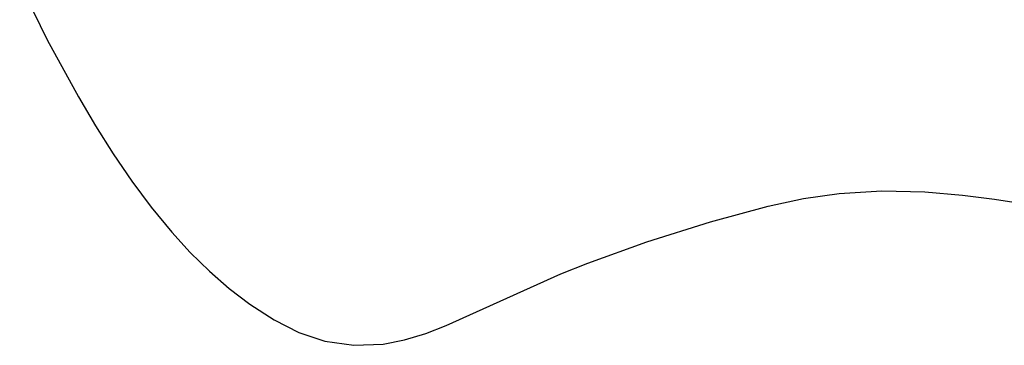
# Model space of a CAD drawing. Header units: metres. Extents: x 1073367 to 1082519, y 1569854 to 1574957.
# Tile 50 of 256: x 1074062 to 1074106, y 1573132 to 1573147. Entities that reach past the tile are written whole.
import ezdxf

# ---------------------------------------------------------------- set-up
doc = ezdxf.new("R2010")
doc.units = ezdxf.units.M
doc.layers.add('CGG_CurvaNivelLidar_v1', color=253, linetype='Continuous', lineweight=30)

msp = doc.modelspace()

# ---------------------------------------------------------------- linework, layer by layer
at = {"layer": 'CGG_CurvaNivelLidar_v1'}
for p, q in [((1074061.788, 1573148.3032, 64.5), (1074063.026, 1573145.7617, 64.5)), ((1074063.026, 1573145.7617, 64.5), (1074064.4254, 1573143.1959, 64.5)), ((1074064.4254, 1573143.1959, 64.5), (1074065.1846, 1573141.8996, 64.5)), ((1074065.1846, 1573141.8996, 64.5), (1074065.9775, 1573140.635, 64.5)), ((1074065.9775, 1573140.635, 64.5), (1074066.8155, 1573139.4138, 64.5)), ((1074066.8155, 1573139.4138, 64.5), (1074067.6968, 1573138.2417, 64.5)), ((1074095.3904, 1573138.2878, 64.5), (1074096.9762, 1573138.63, 64.5)), ((1074096.9762, 1573138.63, 64.5), (1074098.5722, 1573138.8677, 64.5)), ((1074098.5722, 1573138.8677, 64.5), (1074100.4886, 1573138.9776, 64.5)), ((1074100.4886, 1573138.9776, 64.5), (1074102.4201, 1573138.9282, 64.5)), ((1074102.4201, 1573138.9282, 64.5), (1074104.1082, 1573138.7861, 64.5)), ((1074104.1082, 1573138.7861, 64.5), (1074105.5461, 1573138.6132, 64.5)), ((1074105.5461, 1573138.6132, 64.5), (1074108.4267, 1573138.1499, 64.5)), ((1074067.6968, 1573138.2417, 64.5), (1074068.6182, 1573137.1256, 64.5)), ((1074092.7931, 1573137.5898, 64.5), (1074095.3904, 1573138.2878, 64.5)), ((1074089.9368, 1573136.6879, 64.5), (1074092.7931, 1573137.5898, 64.5)), ((1074068.6182, 1573137.1256, 64.5), (1074069.4441, 1573136.2168, 64.5)), ((1074087.2907, 1573135.735, 64.5), (1074089.9368, 1573136.6879, 64.5)), ((1074069.4441, 1573136.2168, 64.5), (1074070.3022, 1573135.3682, 64.5)), ((1074086.0758, 1573135.2495, 64.5), (1074087.2907, 1573135.735, 64.5)), ((1074070.3022, 1573135.3682, 64.5), (1074071.1946, 1573134.5913, 64.5)), ((1074080.9374, 1573132.9395, 64.5), (1074086.0758, 1573135.2495, 64.5)), ((1074071.1946, 1573134.5913, 64.5), (1074072.1152, 1573133.8909, 64.5)), ((1074072.1152, 1573133.8909, 64.5), (1074073.2041, 1573133.1885, 64.5)), ((1074073.2041, 1573133.1885, 64.5), (1074074.3234, 1573132.6244, 64.5)), ((1074080.0172, 1573132.5822, 64.5), (1074080.9374, 1573132.9395, 64.5)), ((1074074.3234, 1573132.6244, 64.5), (1074075.4775, 1573132.2345, 64.5)), ((1074079.0632, 1573132.2914, 64.5), (1074080.0172, 1573132.5822, 64.5)), ((1074075.4775, 1573132.2345, 64.5), (1074076.7811, 1573132.046, 64.5)), ((1074076.7811, 1573132.046, 64.5), (1074078.1066, 1573132.1035, 64.5)), ((1074078.1066, 1573132.1035, 64.5), (1074079.0632, 1573132.2914, 64.5))]:
    msp.add_line(p, q, dxfattribs=at)

doc.saveas('drawing.dxf')
